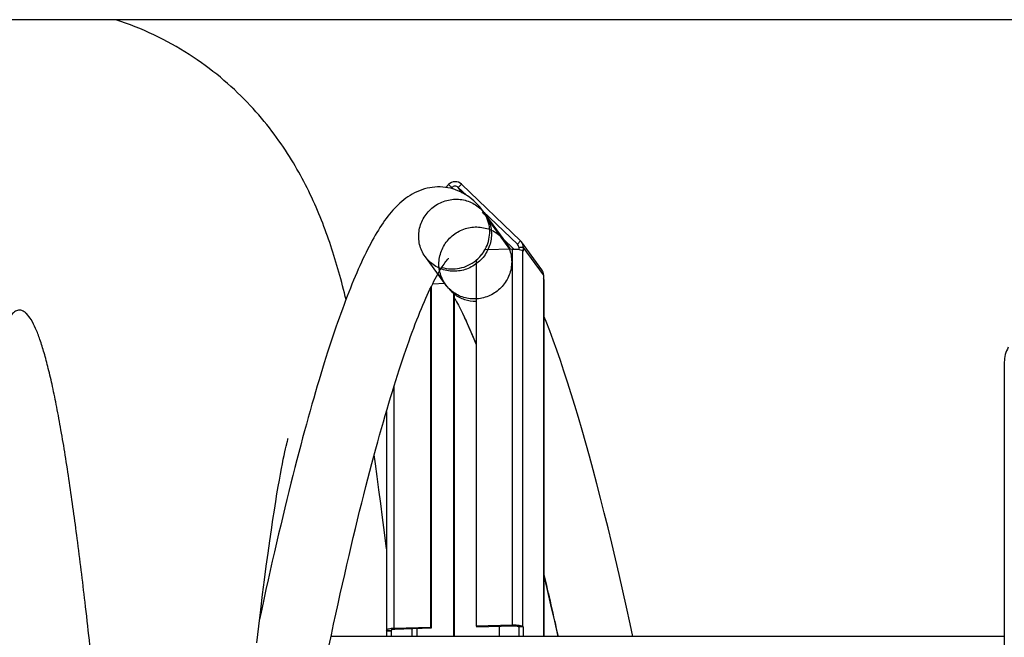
# Model space of a CAD drawing. Extents: x 0 to 594, y 0 to 420.
# Tile 30 of 33: x 345 to 366, y 335 to 348. Entities that reach past the tile are written whole.
import ezdxf

# ---------------------------------------------------------------- set-up
doc = ezdxf.new("R2010")
doc.units = 0
doc.header["$LTSCALE"] = 32.67
for name, color, linetype in [('110528_DXF_CONTINUOUS_LINE', 7, 'CONTINUOUS'), ('110660_DXF_CONTINUOUS_LINE', 7, 'CONTINUOUS'), ('110803_DXF_CONTINUOUS_LINE', 7, 'CONTINUOUS'), ('G_ASE_DUMMY_DXF_CONTINUOUS', 7, 'CONTINUOUS'), ('GUIDE_125_DXF_CONTINUOUS_L', 7, 'CONTINUOUS'), ('HOSE_125_125DXF_CONTINUOUS', 7, 'CONTINUOUS')]:
    doc.layers.add(name, color=color, linetype=linetype)

msp = doc.modelspace()

# ---------------------------------------------------------------- linework, layer by layer
at = {"layer": '110528_DXF_CONTINUOUS_LINE', "color": 7, "linetype": 'CONTINUOUS'}
msp.add_line((366.27604, 340.89726), (366.27604, 284.16522), dxfattribs=at)
msp.add_arc((366.92604, 340.89727), 0.65, 150, 180, dxfattribs=at)
at = {"layer": '110660_DXF_CONTINUOUS_LINE', "color": 7, "linetype": 'CONTINUOUS'}
for p, q in [((354.1209, 344.70141), (354.18299, 344.76475)), ((354.46276, 344.7732), (355.74864, 343.53923)), ((356.21115, 342.91102), (355.77025, 343.51452)), ((355.57201, 343.35881), (354.97146, 343.34066)), ((355.80658, 343.31449), (355.79924, 343.32455)), ((355.80658, 343.40251), (355.80658, 343.31449)), ((354.7807, 343.11504), (354.7807, 335.15935)), ((356.24748, 342.79902), (356.24748, 342.711)), ((356.25483, 342.70094), (356.24748, 342.711)), ((356.257, 342.69496), (356.257, 334.92898)), ((353.79156, 342.51711), (353.79156, 335.12946)), ((354.29125, 342.40119), (354.30594, 342.38107)), ((354.30594, 342.38107), (354.30594, 334.92898)), ((352.82964, 339.82894), (352.82964, 335.06532)), ((354.7807, 335.15935), (355.57201, 335.18326)), ((354.7807, 335.15935), (354.7954, 335.13923)), ((355.80658, 335.13895), (355.70767, 335.13596)), ((355.79924, 335.14901), (355.80658, 335.13895)), ((355.80658, 335.13895), (355.80658, 334.94313)), ((352.83916, 335.04928), (352.83181, 335.05934)), ((352.83916, 335.04928), (352.93807, 335.05227)), ((352.83916, 334.92898), (352.83916, 335.04928)), ((353.79156, 335.12946), (353.00025, 335.10555)), ((353.79156, 335.12946), (353.80626, 335.10934))]:
    msp.add_line(p, q, dxfattribs=at)
at = {"layer": '110660_DXF_CONTINUOUS_LINE', "color": 9, "linetype": 'CONTINUOUS'}
for p, q in [((354.25293, 344.69763), (354.18299, 344.76475)), ((354.27436, 344.66829), (354.25293, 344.69763)), ((354.39282, 344.70186), (354.46276, 344.7732)), ((354.47744, 344.58603), (354.39282, 344.70186)), ((355.40974, 343.52969), (354.96884, 344.13318)), ((355.6787, 343.46788), (355.74864, 343.53923)), ((355.57201, 335.18326), (355.57201, 343.35881)), ((355.6978, 343.44174), (355.6787, 343.46788)), ((355.70767, 343.39952), (355.80658, 343.40251)), ((355.79924, 335.14901), (355.79924, 343.32455)), ((356.24748, 342.79902), (355.80658, 343.40251)), ((354.1178, 342.58582), (353.6769, 343.18932)), ((356.25483, 334.92898), (356.25483, 342.70094)), ((353.00025, 335.10555), (353.00025, 340.3938)), ((355.57201, 335.18326), (355.58671, 335.16314)), ((355.79924, 335.14901), (355.70032, 335.14602)), ((352.83181, 335.05934), (352.93073, 335.06233)), ((352.93073, 335.06233), (352.93073, 335.06532)), ((353.00025, 335.10555), (353.01494, 335.08543)), ((353.38632, 334.92898), (353.38632, 335.09666)), ((353.49993, 334.92898), (353.49993, 335.10009)), ((355.70767, 334.94014), (355.80658, 334.94313)), ((355.81692, 334.92898), (355.80658, 334.94313))]:
    msp.add_line(p, q, dxfattribs=at)
at = {"layer": '110660_DXF_CONTINUOUS_LINE', "color": 3, "linetype": 'CONTINUOUS'}
for p, q in [((354.23465, 344.67898), (354.25293, 344.69763)), ((354.39282, 344.70186), (354.56934, 344.53246)), ((354.92971, 344.18664), (355.6787, 343.46788)), ((355.37089, 343.58287), (355.60395, 343.35922)), ((355.70767, 343.39952), (355.70767, 343.35301)), ((353.80626, 342.54762), (353.80626, 335.10934)), ((353.83574, 342.60728), (354.09637, 342.61515)), ((354.29125, 342.40119), (354.29125, 334.92898)), ((354.7954, 335.13923), (355.58671, 335.16314)), ((355.28039, 335.15389), (355.28039, 334.92898)), ((355.70032, 335.14602), (355.70767, 335.13596)), ((355.70767, 335.13596), (355.70767, 334.94014)), ((352.93807, 335.05227), (352.93073, 335.06233)), ((352.93807, 334.92898), (352.93807, 335.05227)), ((353.80626, 335.10934), (353.01494, 335.08543))]:
    msp.add_line(p, q, dxfattribs=at)
at = {"layer": '110660_DXF_CONTINUOUS_LINE', "color": 7, "linetype": 'CONTINUOUS'}
for centre, radius, start, end in [((355.6182, 343.40341), 0.18831, 36.157718, 46.157575), ((355.90309, 334.94313), 0.0965, 180.002777, 188.434145)]:
    msp.add_arc(centre, radius, start, end, dxfattribs=at)
at = {"layer": '110660_DXF_CONTINUOUS_LINE', "color": 3, "linetype": 'CONTINUOUS'}
for centre, radius, start, end in [((355.61348, 343.39997), 0.09415, 36.157718, 46.157575), ((354.7458, 342.99831), 0.75041, 216.148812, 218.030413), ((354.74945, 343.00184), 0.75546, 218.070719, 232.662121), ((355.9, 334.94015), 0.19233, 180.002011, 183.331814)]:
    msp.add_arc(centre, radius, start, end, dxfattribs=at)
at = {"layer": '110660_DXF_CONTINUOUS_LINE', "color": 7, "linetype": 'CONTINUOUS'}
for points, knots in [([(354.46276, 344.7732), (354.42677, 344.80774), (354.32083, 344.84816), (354.21865, 344.80113), (354.18299, 344.76475)], [0, 0, 0, 0, 0.49470038, 1, 1, 1, 1]), ([(355.57201, 343.35881), (355.59799, 343.35959), (355.64748, 343.35909), (355.71547, 343.35326), (355.76469, 343.34298), (355.79329, 343.33269), (355.79924, 343.32455)], [0, 0, 0, 0, 0.33484785, 0.63927835, 0.87002835, 1, 1, 1, 1]), ([(355.57201, 335.18326), (355.59799, 335.18405), (355.64748, 335.18355), (355.71547, 335.17771), (355.76469, 335.16743), (355.79329, 335.15715), (355.79924, 335.14901)], [0, 0, 0, 0, 0.33484785, 0.63927835, 0.87002835, 1, 1, 1, 1]), ([(353.00025, 335.10555), (352.97785, 335.10487), (352.93718, 335.10251), (352.88303, 335.09353), (352.84884, 335.08497), (352.82964, 335.07162), (352.82965, 335.06532)], [0, 0, 0, 0, 0.37359875, 0.68322998, 0.89488766, 1, 1, 1, 1])]:
    msp.add_open_spline(points, degree=3, knots=knots, dxfattribs=at)
at = {"layer": '110660_DXF_CONTINUOUS_LINE', "color": 3, "linetype": 'CONTINUOUS'}
for points, knots in [([(354.39282, 344.70186), (354.37482, 344.71912), (354.32185, 344.73934), (354.27076, 344.71582), (354.25293, 344.69763)], [0, 0, 0, 0, 0.49470038, 1, 1, 1, 1]), ([(355.58671, 335.16314), (355.5997, 335.16354), (355.62444, 335.16329), (355.65844, 335.16037), (355.68305, 335.15523), (355.69735, 335.15009), (355.70032, 335.14602)], [0, 0, 0, 0, 0.33484785, 0.63927835, 0.87002835, 1, 1, 1, 1]), ([(353.01494, 335.08543), (352.99448, 335.08482), (352.96665, 335.08204), (352.93923, 335.07514), (352.92964, 335.06847), (352.92964, 335.06532)], [0, 0, 0, 0, 0.68298836, 0.89480748, 1, 1, 1, 1]), ([(352.92964, 335.06532), (352.92964, 335.06481), (352.92985, 335.06373), (352.93039, 335.06278), (352.93073, 335.06233)], [0, 0, 0, 0, 0.47332504, 1, 1, 1, 1])]:
    msp.add_open_spline(points, degree=3, knots=knots, dxfattribs=at)
at = {"layer": '110660_DXF_CONTINUOUS_LINE', "color": 9, "linetype": 'CONTINUOUS'}
for points in [[(353.53156, 343.63734), (353.53156, 343.68565), (353.54067, 343.78284), (353.58093, 343.92375), (353.64644, 344.05581), (353.73486, 344.1743), (353.84336, 344.27545), (353.968, 344.35561), (354.10489, 344.41228), (354.24902, 344.44337), (354.39593, 344.44788), (354.54018, 344.42563), (354.67731, 344.37728), (354.80221, 344.30457), (354.91094, 344.20979), (354.99951, 344.0964), (355.06504, 343.96804), (355.10522, 343.82936), (355.11419, 343.7332), (355.11419, 343.68516)], [(353.97246, 343.03384), (353.97246, 343.08215), (353.98157, 343.17935), (354.02183, 343.32025), (354.08734, 343.45232), (354.17576, 343.5708), (354.28426, 343.67196), (354.4089, 343.75212), (354.54579, 343.80879), (354.68992, 343.83987), (354.83683, 343.84439), (354.98108, 343.82214), (355.11821, 343.77378), (355.24311, 343.70108), (355.35184, 343.6063), (355.44041, 343.49291), (355.50594, 343.36454), (355.54612, 343.22587), (355.55509, 343.12971), (355.55509, 343.08167)], [(355.11419, 343.68516), (355.11419, 343.63685), (355.10507, 343.53966), (355.06482, 343.39875), (354.99931, 343.26669), (354.91089, 343.1482), (354.80239, 343.04705), (354.67775, 342.96689), (354.54085, 342.91022), (354.39673, 342.87913), (354.24981, 342.87462), (354.10556, 342.89687), (353.96844, 342.94522), (353.84354, 343.01793), (353.7348, 343.11271), (353.64624, 343.2261), (353.5807, 343.35446), (353.54053, 343.49314), (353.53156, 343.5893), (353.53156, 343.63734)], [(355.55509, 343.08167), (355.55509, 343.03335), (355.54597, 342.93616), (355.50572, 342.79525), (355.44021, 342.66319), (355.35179, 342.54471), (355.24329, 342.44355), (355.11865, 342.36339), (354.98175, 342.30672), (354.83763, 342.27564), (354.69071, 342.27112), (354.54646, 342.29337), (354.40934, 342.34173), (354.28443, 342.41443), (354.1757, 342.50921), (354.08714, 342.6226), (354.0216, 342.75097), (353.98143, 342.88964), (353.97246, 342.9858), (353.97246, 343.03384)]]:
    msp.add_open_spline(points, degree=3, knots=[0, 0, 0, 0, 0.05867026, 0.11774966, 0.17702013, 0.23671108, 0.29632463, 0.35621208, 0.41571648, 0.47530175, 0.53428673, 0.5932318, 0.65154686, 0.70984403, 0.76769271, 0.82566921, 0.88351894, 0.94165779, 1, 1, 1, 1], dxfattribs=at)
at = {"layer": '110660_DXF_CONTINUOUS_LINE', "color": 7, "linetype": 'CONTINUOUS'}
for points in [[(355.80658, 343.40251), (355.80658, 343.44176), (355.7934, 343.48283), (355.77024, 343.51451)], [(354.7807, 343.11504), (354.85675, 343.17761), (354.92249, 343.25521), (354.97146, 343.34066)], [(356.24748, 342.79902), (356.24748, 342.83827), (356.2343, 342.87933), (356.21114, 342.91102)], [(356.257, 342.69496), (356.257, 342.69708), (356.25608, 342.69923), (356.25483, 342.70094)], [(352.82965, 335.06532), (352.82965, 335.0632), (352.83056, 335.06105), (352.83181, 335.05934)]]:
    msp.add_open_spline(points, degree=3, dxfattribs=at)
at = {"layer": '110660_DXF_CONTINUOUS_LINE', "color": 3, "linetype": 'CONTINUOUS'}
msp.add_open_spline([(355.70767, 343.39952), (355.70767, 343.41915), (355.70108, 343.43968), (355.6895, 343.45552)], degree=3, dxfattribs=at)
at = {"layer": '110803_DXF_CONTINUOUS_LINE', "color": 7, "linetype": 'CONTINUOUS'}
msp.add_line((371.47829, 348.35102), (239.27829, 348.35102), dxfattribs=at)
at = {"layer": 'G_ASE_DUMMY_DXF_CONTINUOUS', "color": 7, "linetype": 'CONTINUOUS'}
msp.add_line((366.27604, 334.92898), (351.62416, 334.92898), dxfattribs=at)
at = {"layer": 'GUIDE_125_DXF_CONTINUOUS_L', "color": 7, "linetype": 'CONTINUOUS'}
for p, q in [((355.44685, 343.47889), (354.9321, 344.18347)), ((355.52168, 343.37243), (355.44682, 343.47893)), ((355.53138, 343.35758), (355.52168, 343.37243)), ((353.9479, 342.81838), (354.13984, 342.55565)), ((354.54657, 341.83298), (354.52997, 341.86847))]:
    msp.add_line(p, q, dxfattribs=at)
at = {"layer": 'GUIDE_125_DXF_CONTINUOUS_L', "color": 9, "linetype": 'CONTINUOUS'}
msp.add_line((355.51855, 343.35719), (355.00571, 344.05915), dxfattribs=at)
at = {"layer": 'GUIDE_125_DXF_CONTINUOUS_L', "color": 7, "linetype": 'CONTINUOUS'}
for points in [[(354.93209, 344.18349), (354.89794, 344.2286), (354.85898, 344.2763), (354.81854, 344.32193), (354.7765, 344.36551), (354.73285, 344.40698), (354.68765, 344.44618), (354.64085, 344.48309), (354.59247, 344.51761), (354.54276, 344.54952), (354.49174, 344.57877), (354.43948, 344.6053), (354.38637, 344.62891), (354.33262, 344.64954), (354.27823, 344.66726), (354.22327, 344.68204), (354.16795, 344.69388), (354.11229, 344.70279), (354.05615, 344.70881), (353.99957, 344.71191), (353.94274, 344.71206), (353.88562, 344.70922), (353.82811, 344.70335), (353.77055, 344.69441), (353.71353, 344.68251), (353.65711, 344.66769), (353.6014, 344.65003), (353.54702, 344.62981), (353.49407, 344.6072), (353.44246, 344.58232), (353.39247, 344.55543), (353.34414, 344.52675), (353.29734, 344.49636), (353.25202, 344.46441), (353.20817, 344.43103), (353.16565, 344.3963), (353.12433, 344.36023), (353.08413, 344.32291), (353.04498, 344.28437), (353.00669, 344.24455), (352.96921, 344.20349), (352.93246, 344.16121), (352.8963, 344.11761), (352.86068, 344.07269), (352.82554, 344.02647), (352.79076, 343.97882), (352.75631, 343.92975), (352.72214, 343.87924), (352.68816, 343.8272), (352.65435, 343.7736), (352.62068, 343.71844), (352.58709, 343.66165), (352.55355, 343.6032), (352.52006, 343.54308), (352.48656, 343.48123), (352.45305, 343.41764), (352.4195, 343.35228), (352.38591, 343.28513), (352.35225, 343.21616), (352.31852, 343.14537), (352.2847, 343.07273), (352.2508, 342.99824), (352.21679, 342.92189), (352.18269, 342.84367), (352.14849, 342.76357), (352.11417, 342.6816), (352.07976, 342.59776), (352.04523, 342.51205), (352.01059, 342.42446), (351.97585, 342.33502), (351.941, 342.24373), (351.90604, 342.15058), (351.87099, 342.05561), (351.83585, 341.95884), (351.80061, 341.86024), (351.76524, 341.75973), (351.72975, 341.65733), (351.69413, 341.55302), (351.65832, 341.44659), (351.62231, 341.33805), (351.58612, 341.22739), (351.54967, 341.1144), (351.51298, 340.99907), (351.47604, 340.88138), (351.43878, 340.76114), (351.40123, 340.63831), (351.36337, 340.51287), (351.32514, 340.38461), (351.28656, 340.2535), (351.24762, 340.11952), (351.20828, 339.98245), (351.16851, 339.84221), (351.12834, 339.69881), (351.08776, 339.55222), (351.04677, 339.40238), (351.00538, 339.24928), (350.96363, 339.09299), (350.9215, 338.93349), (350.87902, 338.77075), (350.83621, 338.60484), (350.79307, 338.43574), (350.74961, 338.26344), (350.70585, 338.08798), (350.6618, 337.90935), (350.61747, 337.72754), (350.57288, 337.5426), (350.52803, 337.35453), (350.48293, 337.16332), (350.43761, 336.969), (350.39207, 336.7716), (350.34632, 336.57109), (350.30037, 336.36754), (350.25425, 336.16093), (350.20795, 335.95128), (350.16149, 335.73862), (350.11488, 335.52296), (350.06781, 335.30275)], [(351.58399, 334.73902), (351.63259, 334.96886), (351.68107, 335.19552), (351.72941, 335.41897), (351.77759, 335.63914), (351.82559, 335.85602), (351.8734, 336.0696), (351.921, 336.27978), (351.96837, 336.48659), (352.0155, 336.68999), (352.06237, 336.88991), (352.10895, 337.08635), (352.15526, 337.27932), (352.20124, 337.46871), (352.24689, 337.65454), (352.29221, 337.83682), (352.33716, 338.01545), (352.38172, 338.19045), (352.4259, 338.36183), (352.46966, 338.52952), (352.51299, 338.69352), (352.55589, 338.85388), (352.59833, 339.01051), (352.64028, 339.16342), (352.68176, 339.31268), (352.72275, 339.45828), (352.76321, 339.60019), (352.80318, 339.73853), (352.84269, 339.87351), (352.88174, 340.00517), (352.92032, 340.13353), (352.95851, 340.25886), (352.99629, 340.38118), (353.03367, 340.5005), (353.07069, 340.61705), (353.10737, 340.73086), (353.14369, 340.84193), (353.17972, 340.95047), (353.21545, 341.0565), (353.25088, 341.16), (353.28606, 341.26115), (353.321, 341.36001), (353.35569, 341.4565), (353.39011, 341.55065), (353.42428, 341.64247), (353.45819, 341.73192), (353.49178, 341.81893), (353.52507, 341.90348), (353.55803, 341.98557), (353.59062, 342.06511), (353.62285, 342.14211), (353.65468, 342.21656), (353.68608, 342.28837), (353.71703, 342.35754), (353.74752, 342.42408), (353.77748, 342.48788), (353.8069, 342.54896), (353.83577, 342.60733), (353.86399, 342.66287), (353.89157, 342.7156), (353.91847, 342.76555), (353.9446, 342.81262), (353.96996, 342.85685), (353.99451, 342.89827), (354.01813, 342.93678), (354.04082, 342.97244), (354.06253, 343.00529), (354.08308, 343.03517), (354.10245, 343.06218), (354.12057, 343.08635), (354.13718, 343.1075), (354.15224, 343.12574), (354.16564, 343.14114), (354.177, 343.15348), (354.18223, 343.15891)], [(354.30594, 342.30027), (354.31711, 342.28124), (354.35604, 342.21195), (354.39685, 342.1362), (354.43951, 342.05375), (354.4839, 341.96456), (354.52997, 341.86847)], [(354.54657, 341.83298), (354.58932, 341.73956), (354.64611, 341.611), (354.70494, 341.47267), (354.76571, 341.32444), (354.7807, 341.28654)], [(358.19434, 334.92898), (358.13526, 335.20285), (358.05529, 335.56651), (357.97501, 335.9245), (357.89445, 336.27671), (357.81373, 336.6226), (357.73288, 336.96204), (357.65193, 337.2949), (357.57098, 337.62075), (357.49007, 337.93947), (357.40922, 338.25097), (357.32855, 338.55485), (357.24809, 338.85097), (357.16785, 339.13932), (357.0879, 339.41972), (357.00827, 339.69203), (356.92897, 339.95628), (356.84996, 340.21262), (356.77125, 340.46095), (356.69287, 340.70125), (356.61474, 340.9337), (356.53688, 341.15822), (356.45929, 341.37474), (356.38188, 341.58348), (356.30466, 341.78433), (356.257, 341.90365)], [(356.257, 336.25239), (356.32245, 335.97297), (356.40314, 335.6213), (356.4838, 335.26256), (356.55731, 334.92898)]]:
    msp.add_lwpolyline(points, dxfattribs=at)
at = {"layer": 'GUIDE_125_DXF_CONTINUOUS_L', "color": 9, "linetype": 'CONTINUOUS'}
for centre, radius, start, end in [((354.32401, 343.73947), 0.75294, 25.123766, 36.135093), ((354.26658, 343.74459), 0.81241, 329.396473, 329.802531), ((354.26692, 343.7444), 0.81202, 329.802413, 331.659022), ((354.83882, 343.03493), 0.75287, 25.347297, 36.135788), ((354.25661, 343.75205), 0.82489, 309.205724, 310.266445), ((275.27497, 317.07521), 83.23416, 12.386542, 13.3587506)]:
    msp.add_arc(centre, radius, start, end, dxfattribs=at)
for points, knots in [([(355.00571, 344.05915), (354.99834, 344.06925), (354.97001, 344.10643), (354.93846, 344.14126), (354.91325, 344.16444)], [0, 0, 0, 0, 0.26752439, 1, 1, 1, 1]), ([(354.98161, 343.35892), (355.03899, 343.46529), (355.10621, 343.70584), (355.0563, 343.95122), (355.00571, 344.05915)], [0, 0, 0, 0, 0.50347336, 1, 1, 1, 1]), ([(354.0339, 342.9615), (354.158, 342.92393), (354.43083, 342.91188), (354.67638, 343.02993), (354.77803, 343.11285)], [0, 0, 0, 0, 0.49709347, 1, 1, 1, 1]), ([(354.30583, 342.38093), (354.37269, 342.32988), (354.52537, 342.24938), (354.69576, 342.2229), (354.7807, 342.22333)], [0, 0, 0, 0, 0.4975817, 1, 1, 1, 1]), ([(354.7807, 341.28972), (354.76138, 341.33772), (354.68674, 341.52024), (354.60789, 341.70107), (354.54657, 341.83298)], [0, 0, 0, 0, 0.26234665, 1, 1, 1, 1])]:
    msp.add_open_spline(points, degree=3, knots=knots, dxfattribs=at)
msp.add_open_spline([(354.78978, 343.12261), (354.85916, 343.18139), (354.91954, 343.25273), (354.96583, 343.331)], degree=3, dxfattribs=at)
at = {"layer": 'HOSE_125_125DXF_CONTINUOUS', "color": 7, "linetype": 'CONTINUOUS'}
for p, q in [((350.68675, 339.22851), (350.69014, 339.24065)), ((350.61935, 338.94727), (350.63418, 339.01397)), ((350.63418, 339.01397), (350.64744, 339.0716)), ((350.64744, 339.0716), (350.65912, 339.1206)), ((350.5659, 338.68918), (350.58515, 338.78514)), ((350.58515, 338.78514), (350.603, 338.87111)), ((350.603, 338.87111), (350.61935, 338.94727)), ((352.59109, 338.68707), (352.56355, 338.88214)), ((350.52308, 338.46453), (350.54521, 338.58251)), ((350.54521, 338.58251), (350.5659, 338.68918)), ((352.6291, 338.41125), (352.59109, 338.68707)), ((350.49948, 338.33458), (350.52308, 338.46453)), ((352.66761, 338.12443), (352.6291, 338.41125)), ((350.44789, 338.03609), (350.47442, 338.19204)), ((350.47442, 338.19204), (350.49948, 338.33458)), ((350.41977, 337.86539), (350.44789, 338.03609)), ((352.70665, 337.82616), (352.66761, 338.12443)), ((350.38994, 337.67839), (350.41977, 337.86539)), ((352.74624, 337.51595), (352.70665, 337.82616)), ((350.35836, 337.47389), (350.38994, 337.67839)), ((352.78642, 337.19331), (352.74624, 337.51595)), ((350.32498, 337.25058), (350.35836, 337.47389)), ((350.28987, 337.0081), (350.32498, 337.25058)), ((352.82964, 336.83725), (352.78642, 337.19331)), ((350.2531, 336.74597), (350.28987, 337.0081)), ((350.21478, 336.4639), (350.2531, 336.74597)), ((350.17514, 336.163), (350.21478, 336.4639)), ((350.13436, 335.84387), (350.17514, 336.163)), ((350.09268, 335.508), (350.13436, 335.84387)), ((350.05036, 335.15707), (350.09268, 335.508)), ((350.00754, 334.79208), (350.05036, 335.15707))]:
    msp.add_line(p, q, dxfattribs=at)
for points in [[(351.94962, 342.26631), (351.93458, 342.3278), (351.91521, 342.40553), (351.89566, 342.4825), (351.87592, 342.55878), (351.85596, 342.63439), (351.83579, 342.70936), (351.81537, 342.78374), (351.79471, 342.85756), (351.77379, 342.93084), (351.75258, 343.00364), (351.73107, 343.07598), (351.70925, 343.14788), (351.68709, 343.21939), (351.66459, 343.29054), (351.64171, 343.36135), (351.61844, 343.43189), (351.59476, 343.50219), (351.57064, 343.57226), (351.54605, 343.64217), (351.52097, 343.71196), (351.49538, 343.78164), (351.46923, 343.85127), (351.44251, 343.92088), (351.4152, 343.99048), (351.38724, 344.06013), (351.35861, 344.12988), (351.32929, 344.1997), (351.29927, 344.26959), (351.2685, 344.3396), (351.23698, 344.40969), (351.20474, 344.47972), (351.17178, 344.5497), (351.13806, 344.61964), (351.10365, 344.68938), (351.06853, 344.75892), (351.03269, 344.82828), (350.9962, 344.89727), (350.9591, 344.9658), (350.92134, 345.03399), (350.88281, 345.10197), (350.84358, 345.16963), (350.80357, 345.23708), (350.76249, 345.30476), (350.72028, 345.37272), (350.67695, 345.44088), (350.63235, 345.50942), (350.58639, 345.57839), (350.53909, 345.64769), (350.49048, 345.71723), (350.44052, 345.78699), (350.38918, 345.85694), (350.33648, 345.92699), (350.2824, 345.99711), (350.22691, 346.06727), (350.17003, 346.13741), (350.11173, 346.20747), (350.052, 346.27744), (349.99081, 346.34728), (349.92817, 346.41693), (349.86403, 346.48639), (349.79836, 346.55564), (349.73112, 346.62466), (349.6623, 346.69339), (349.5919, 346.76179), (349.51989, 346.82982), (349.44626, 346.89744), (349.37107, 346.96454), (349.2943, 347.03109), (349.21593, 347.09705), (349.13605, 347.1623), (349.05462, 347.22682), (348.97166, 347.29056), (348.88723, 347.35342), (348.80133, 347.41538), (348.71397, 347.47637), (348.62522, 347.53632), (348.53509, 347.59519), (348.44359, 347.65293), (348.35082, 347.70945), (348.25681, 347.76472), (348.16155, 347.8187), (348.06516, 347.87132), (347.96765, 347.92254), (347.86903, 347.97233), (347.76939, 348.02065), (347.66875, 348.06746), (347.56712, 348.11273), (347.46459, 348.15643), (347.36118, 348.19852), (347.25692, 348.23899), (347.15186, 348.2778), (347.04604, 348.31493), (346.93949, 348.35037), (346.93742, 348.35102)], [(350.67358, 339.17866), (350.68107, 339.20744), (350.68414, 339.21891), (350.68675, 339.22851)], [(350.65912, 339.1206), (350.66918, 339.16132), (350.67358, 339.17866)]]:
    msp.add_lwpolyline(points, dxfattribs=at)
at = {"layer": 'HOSE_125_125DXF_CONTINUOUS', "color": 9, "linetype": 'CONTINUOUS'}
msp.add_open_spline([(353.07604, 290.26389), (353.02974, 289.84422), (352.93782, 289.0407), (352.79082, 287.86458), (352.64034, 286.78115), (352.48559, 285.80258), (352.35175, 285.07689), (352.24286, 284.57004), (352.16325, 284.23768), (352.08175, 283.93806), (351.99789, 283.67384), (351.91425, 283.45478), (351.83246, 283.28383), (351.7523, 283.1587), (351.67444, 283.07526), (351.60273, 283.03613), (351.54706, 283.02953), (351.48854, 283.0379), (351.41133, 283.08444), (351.3276, 283.18253), (351.24412, 283.32402), (351.16076, 283.51034), (351.07706, 283.7418), (350.99314, 284.01838), (350.90901, 284.33976), (350.7843, 284.88157), (350.62892, 285.69777), (350.45903, 286.7681), (350.29665, 287.94255), (350.13625, 289.23689), (349.97157, 290.70354), (349.80296, 292.34095), (349.63423, 294.10578), (349.39256, 296.79862), (349.09869, 300.37182), (348.74587, 304.98133), (348.39251, 309.80651), (348.02044, 314.9671), (347.66551, 319.82321), (347.37003, 323.69052), (347.15031, 326.42664), (346.98137, 328.44338), (346.81249, 330.3597), (346.63952, 332.20827), (346.46222, 333.96963), (346.28397, 335.58803), (346.11033, 337.0086), (345.96399, 338.07444), (345.84278, 338.8627), (345.7513, 339.40917), (345.6599, 339.9059), (345.56862, 340.35198), (345.47746, 340.74657), (345.38649, 341.08906), (345.2958, 341.37892), (345.20366, 341.62059), (345.10996, 341.81093), (345.02296, 341.93415), (344.95055, 341.99647), (344.8996, 342.02362), (344.84747, 342.03402), (344.79804, 342.02704), (344.75251, 342.00667), (344.69139, 341.96225), (344.61697, 341.87331), (344.53377, 341.72952), (344.44725, 341.53376), (344.3585, 341.28293), (344.26769, 340.97448), (344.17664, 340.61361), (344.0479, 340.03069), (343.89073, 339.17505), (343.70348, 337.96019), (343.51117, 336.50612), (343.32006, 334.86452), (343.13336, 333.08844), (342.94511, 331.14297), (342.75186, 328.99423), (342.48147, 325.79461), (342.13707, 321.39068), (341.76449, 316.32848), (341.40834, 311.39713), (341.08199, 306.90137), (340.73871, 302.31488), (340.44546, 298.62007), (340.20482, 295.80439), (340.03174, 293.8868), (339.8543, 292.04743), (339.67192, 290.30611), (339.48978, 288.72934), (339.30409, 287.29777), (339.11452, 286.03321), (338.9481, 285.10909), (338.81719, 284.50815), (338.73299, 284.16561), (338.64898, 283.86766), (338.56343, 283.60949), (338.47613, 283.39365), (338.38623, 283.22323), (338.30583, 283.11682), (338.23935, 283.06271), (338.19242, 283.03873), (338.14463, 283.02901), (338.07803, 283.03622), (338.01425, 283.07576), (337.95721, 283.13387), (337.89158, 283.21998), (337.80871, 283.3703), (337.71295, 283.60187), (337.61503, 283.89953), (337.5167, 284.2589), (337.42113, 284.66655), (337.32776, 285.11863), (337.23638, 285.61129), (337.1449, 286.15378), (337.01199, 287.01262), (336.84457, 288.24292), (336.64766, 289.89463), (336.45042, 291.74298), (336.24666, 293.83532), (336.03751, 296.16173), (335.83968, 298.51369), (335.65644, 300.79786), (335.41824, 303.87083), (335.11714, 307.92726), (334.74492, 313.07695), (334.37317, 318.20795), (334.05185, 322.4891), (333.79419, 325.74778), (333.59621, 328.13811), (333.39835, 330.39281), (333.1959, 332.54312), (332.98858, 334.55936), (332.78417, 336.33737), (332.61524, 337.62866), (332.48873, 338.49299), (332.395, 339.08432), (332.29891, 339.63752), (332.20005, 340.14856), (332.10136, 340.5997), (332.00291, 340.99001), (331.90476, 341.3187), (331.80704, 341.58558), (331.70986, 341.79038), (331.62219, 341.92134), (331.5474, 341.99079), (331.49215, 342.02248), (331.43526, 342.03445), (331.37821, 342.02528), (331.32276, 341.99614), (331.26857, 341.94855), (331.21488, 341.88279), (331.14158, 341.76754), (331.05475, 341.58336), (330.95701, 341.3161), (330.85887, 340.9868), (330.75704, 340.58268), (330.65247, 340.10067), (330.50151, 339.3069), (330.31723, 338.14551), (330.10505, 336.55781), (329.88506, 334.66468), (329.65912, 332.47354), (329.45601, 330.29955), (329.2768, 328.25131), (329.11616, 326.32869), (328.95123, 324.27312), (328.72297, 321.32893), (328.43087, 317.40306), (328.08688, 312.64867), (327.73359, 307.76609), (327.38133, 303.02258), (327.06931, 299.05455), (326.81019, 295.99396), (326.62115, 293.89674), (326.44163, 292.04201), (326.26901, 290.38934), (326.0922, 288.84616), (325.91051, 287.43147), (325.72928, 286.20249), (325.5702, 285.28812), (325.4372, 284.6462), (325.33862, 284.23012), (325.24032, 283.87527), (325.14429, 283.58766), (325.0507, 283.36437), (324.96086, 283.20186), (324.88013, 283.10218), (324.81344, 283.05397), (324.76507, 283.03373), (324.71418, 283.02881), (324.66218, 283.04148), (324.61139, 283.07073), (324.53909, 283.136), (324.45222, 283.26261), (324.35505, 283.46397), (324.25739, 283.72748), (324.15928, 284.05277), (324.06082, 284.43966), (323.95885, 284.90235), (323.85416, 285.44353), (323.74703, 286.06536), (323.63977, 286.75461), (323.50889, 287.67507), (323.35813, 288.85476), (323.18441, 290.3654), (323.00607, 292.0701), (322.82344, 293.96495), (322.64069, 295.9973), (322.45235, 298.21654), (322.25902, 300.61133), (322.00188, 303.9296), (321.68119, 308.25676), (321.29944, 313.54647), (320.89794, 319.07438), (320.56062, 323.52904), (320.28912, 326.88682), (320.10161, 329.09753), (319.90936, 331.23217), (319.7118, 333.26592), (319.5145, 335.11953), (319.31321, 336.81391), (319.13603, 338.11554), (318.9864, 339.06757), (318.8816, 339.66879), (318.77953, 340.19107), (318.68085, 340.63682), (318.5824, 341.02165), (318.48236, 341.35148), (318.38038, 341.6222), (318.2874, 341.80815), (318.20968, 341.91715), (318.14377, 341.98734), (318.06688, 342.03302), (317.98766, 342.03132), (317.93157, 342.00936), (317.87702, 341.96853), (317.82322, 341.90953), (317.76965, 341.83231), (317.69294, 341.69518), (317.59599, 341.46544), (317.48373, 341.1204), (317.3688, 340.68436), (317.25337, 340.16456), (317.15006, 339.62701), (317.05648, 339.08621), (316.97196, 338.55605), (316.88739, 337.98481), (316.76564, 337.1047), (316.61155, 335.87093), (316.42929, 334.24274), (316.24684, 332.45379), (316.05856, 330.45781), (315.8653, 328.2628), (315.67274, 325.94468), (315.48501, 323.58023), (315.22728, 320.21954), (314.90207, 315.79713), (314.56982, 311.1864), (314.29415, 307.40124), (314.08977, 304.64402), (313.89572, 302.09458), (313.70796, 299.70639), (313.51536, 297.35911), (313.31749, 295.0777), (313.11976, 292.94797), (312.91764, 290.94203), (312.71077, 289.08901), (312.52957, 287.66257), (312.38568, 286.66468), (312.28659, 286.03343), (312.18761, 285.45974), (312.08648, 284.93304), (311.98298, 284.45801), (311.87654, 284.03921), (311.7705, 283.69266), (311.67777, 283.45085), (311.60145, 283.29585), (311.54792, 283.20567), (311.49432, 283.1338), (311.44036, 283.08014), (311.38544, 283.04472), (311.32883, 283.02863), (311.2716, 283.03361), (311.21388, 283.0599), (311.15613, 283.10796), (311.09803, 283.17819), (311.04011, 283.26978), (310.95697, 283.43231), (310.85644, 283.69198), (310.75232, 284.03492), (310.65493, 284.41633), (310.56374, 284.82477), (310.47242, 285.28446), (310.37808, 285.81082), (310.28124, 286.4058), (310.14378, 287.32856), (309.97427, 288.61685), (309.77731, 290.31661), (309.57368, 292.26953), (309.36462, 294.46776), (309.08294, 297.66826), (308.73276, 302.02774), (308.32022, 307.55344), (307.96212, 312.51565), (307.66432, 316.62259), (307.4431, 319.62753), (307.23303, 322.40876), (307.02978, 325.01248), (306.82133, 327.56601), (306.6072, 330.03823), (306.39328, 332.33193), (306.17475, 334.47222), (305.98324, 336.14609), (305.82222, 337.39639), (305.7086, 338.20644), (305.59793, 338.9251), (305.49077, 339.55433), (305.38379, 340.11473), (305.2747, 340.61554), (305.16337, 341.05148), (305.04886, 341.41709), (304.94831, 341.66673), (304.86498, 341.82095), (304.80704, 341.90644), (304.74877, 341.97056), (304.68943, 342.0134), (304.62783, 342.03377), (304.56521, 342.02911), (304.50451, 342.00026), (304.4457, 341.94972), (304.38759, 341.87797), (304.32871, 341.78325), (304.26911, 341.66462), (304.18317, 341.46024), (304.07432, 341.13116), (303.94765, 340.64907), (303.8076, 340.00397), (303.65971, 339.19222), (303.49971, 338.16992), (303.3354, 336.9688), (303.16719, 335.58802), (302.99876, 334.06178), (302.8249, 332.34814), (302.64641, 330.45132), (302.40671, 327.73169), (302.10754, 324.05694), (301.75418, 319.40264), (301.38186, 314.29558), (301.01907, 309.26196), (300.65554, 304.32129), (300.35863, 300.46748), (300.10987, 297.43683), (299.92243, 295.2669), (299.73026, 293.17979), (299.53716, 291.24411), (299.34909, 289.52737), (299.16301, 288.00012), (298.99944, 286.82141), (298.86161, 285.95343), (298.76264, 285.38752), (298.66378, 284.88059), (298.5651, 284.43368), (298.46665, 284.04766), (298.3666, 283.71661), (298.2646, 283.44464), (298.17163, 283.25762), (298.09394, 283.14772), (298.02807, 283.07675), (297.95482, 283.03232), (297.88467, 283.03015), (297.84092, 283.04128), (297.79779, 283.06436), (297.73684, 283.11397), (297.66266, 283.20891), (297.57629, 283.36548), (297.48771, 283.57627), (297.39714, 283.84362), (297.30627, 284.16376), (297.21518, 284.53623), (297.12395, 284.96048), (296.99602, 285.62631), (296.8327, 286.62092), (296.64052, 287.99916), (296.44968, 289.56932), (296.26312, 291.28074), (296.0749, 293.16726), (295.88169, 295.2616), (295.68377, 297.55475), (295.48576, 299.97806), (295.20569, 303.55848), (294.87513, 308.01754), (294.48282, 313.44904), (294.16411, 317.84239), (293.89756, 321.40746), (293.69426, 324.04825), (293.48572, 326.64904), (293.27649, 329.12019), (293.07265, 331.37312), (292.87036, 333.44381), (292.66332, 335.36976), (292.45058, 337.12166), (292.26662, 338.42686), (292.11671, 339.34072), (292.00722, 339.93884), (291.89521, 340.47628), (291.78004, 340.94759), (291.66541, 341.33436), (291.55871, 341.61831), (291.461, 341.81168), (291.38721, 341.9184), (291.32654, 341.97807), (291.28375, 342.00831), (291.24038, 342.0269), (291.19523, 342.03347), (291.14855, 342.02631), (291.10149, 342.00457), (291.05518, 341.96925), (290.98923, 341.89922), (290.90941, 341.77426), (290.81934, 341.58188), (290.72894, 341.33642), (290.63819, 341.03819), (290.54718, 340.68739), (290.45299, 340.27128), (290.35629, 339.78747), (290.21774, 339.01218), (290.05402, 337.94147), (289.86835, 336.53565), (289.6804, 334.93217), (289.48741, 333.10371), (289.28978, 331.05574), (289.092, 328.8468), (288.8881, 326.42554), (288.67881, 323.80735), (288.41135, 320.31975), (288.08587, 315.89769), (287.70417, 310.60206), (287.36955, 306.01415), (287.09182, 302.34451), (286.88253, 299.67932), (286.67862, 297.20258), (286.47583, 294.87413), (286.26802, 292.65258), (286.05449, 290.56844), (285.84147, 288.70813), (285.62466, 287.05677), (285.43264, 285.82457), (285.26862, 284.95809), (285.1597, 284.45898), (285.0586, 284.06248), (284.9678, 283.75812), (284.87735, 283.50647), (284.78557, 283.30435), (284.70267, 283.16977), (284.6308, 283.09269), (284.58053, 283.05507), (284.52917, 283.03344), (284.47681, 283.02902), (284.42483, 283.04228), (284.37408, 283.07214), (284.32416, 283.11773), (284.25268, 283.20611), (284.16651, 283.35975), (284.06903, 283.59323), (283.96759, 283.89954), (283.86339, 284.28215), (283.75674, 284.74399), (283.64982, 285.27648), (283.5459, 285.86051), (283.44449, 286.49127), (283.30709, 287.42388), (283.13103, 288.7745), (282.92245, 290.59959), (282.70886, 292.68715), (282.49499, 294.97701), (282.27431, 297.52109), (282.04781, 300.30064), (281.75783, 304.03931), (281.40555, 308.80883), (280.99321, 314.53288), (280.55997, 320.46717), (280.12765, 326.06623), (279.74703, 330.49848), (279.43933, 333.64018), (279.20883, 335.74748), (278.97901, 337.57722), (278.77841, 338.92522), (278.61207, 339.85519), (278.48932, 340.45207), (278.38078, 340.89873), (278.28875, 341.21566), (278.21839, 341.42881), (278.14262, 341.62394), (278.05929, 341.79404), (277.98564, 341.90541), (277.92508, 341.96901), (277.88143, 342.00279), (277.83587, 342.02499), (277.78803, 342.03357), (277.74012, 342.02725), (277.69299, 342.00652), (277.64663, 341.97217), (277.58063, 341.90349), (277.50076, 341.78006), (277.41075, 341.58948), (277.32034, 341.34587), (277.22959, 341.04949), (277.13552, 340.68872), (277.03892, 340.26093), (276.89971, 339.56049), (276.7359, 338.5773), (276.55063, 337.27031), (276.36282, 335.75969), (276.16993, 334.01986), (275.97243, 332.05516), (275.77473, 329.92081), (275.57085, 327.56621), (275.36158, 325.00555), (275.0937, 321.57078), (274.76768, 317.18567), (274.38589, 311.9), (274.05184, 307.29264), (273.77463, 303.58303), (273.56533, 300.87023), (273.36142, 298.33603), (273.15851, 295.93917), (272.95053, 293.63723), (272.73685, 291.46096), (272.5235, 289.49949), (272.33757, 287.98874), (272.18311, 286.88209), (272.06699, 286.12626), (271.95106, 285.44935), (271.84209, 284.88788), (271.74103, 284.4328), (271.64999, 284.07407), (271.55921, 283.76785), (271.46693, 283.50936), (271.37301, 283.3019), (271.2865, 283.16384), (271.21458, 283.08869), (271.16423, 283.05243), (271.11276, 283.03225), (271.06035, 283.02942), (271.00848, 283.04429), (270.95784, 283.07562), (270.90797, 283.12262), (270.85841, 283.18518), (270.80894, 283.26337), (270.7386, 283.39699), (270.64926, 283.61412), (270.54536, 283.93443), (270.43904, 284.33305), (270.33234, 284.80323), (270.22863, 285.32762), (270.12735, 285.9015), (269.98947, 286.76287), (269.81308, 288.02572), (269.6047, 289.74903), (269.39131, 291.74049), (269.17757, 293.94388), (268.95693, 296.41039), (268.73046, 299.12277), (268.51056, 301.90594), (268.30158, 304.65381), (268.02414, 308.39685), (267.67465, 313.2377), (267.31337, 318.21833), (267.01294, 322.21537), (266.7864, 325.11776), (266.56568, 327.80796), (266.3463, 330.32475), (266.12158, 332.70866), (265.89081, 334.92196), (265.66059, 336.86751), (265.46017, 338.31853), (265.2945, 339.33607), (265.18949, 339.90652), (265.1026, 340.32671), (265.03704, 340.61749), (264.97154, 340.8816), (264.89899, 341.14449), (264.81883, 341.39731), (264.72848, 341.63063), (264.63852, 341.811), (264.55755, 341.92714), (264.48891, 341.99007), (264.43816, 342.02001), (264.3862, 342.0334), (264.33384, 342.02913), (264.28246, 342.00765), (264.23219, 341.97015), (264.18246, 341.91706), (264.11129, 341.81812), (264.0253, 341.65182), (263.92772, 341.40329), (263.82969, 341.09264), (263.72792, 340.70755), (263.62341, 340.2448), (263.51648, 339.70197), (263.40935, 339.08995), (263.26641, 338.18375), (263.0945, 336.93437), (262.89117, 335.24407), (262.68242, 333.29203), (262.46861, 331.08571), (262.25458, 328.69021), (262.03387, 326.05284), (261.80735, 323.1942), (261.58713, 320.29605), (261.37791, 317.46762), (261.10199, 313.67835), (260.75437, 308.85169), (260.39164, 303.93764), (260.08978, 300.05951), (259.86328, 297.29315), (259.64261, 294.76441), (259.42364, 292.43733), (259.19954, 290.27386), (258.96952, 288.31056), (258.74034, 286.63674), (258.5396, 285.42662), (258.38851, 284.69246), (258.30444, 284.33468), (258.2425, 284.09428), (258.17901, 283.87263), (258.11365, 283.67134), (258.04841, 283.49726), (257.97506, 283.33252), (257.9039, 283.20584), (257.83241, 283.11762), (257.78248, 283.07211), (257.73174, 283.04227), (257.67977, 283.02899), (257.6274, 283.03339), (257.5743, 283.05578), (257.52092, 283.09683), (257.46716, 283.15694), (257.4136, 283.23528), (257.33694, 283.37391), (257.24406, 283.59574), (257.13817, 283.91865), (257.03191, 284.31414), (256.92523, 284.78126), (256.8183, 285.31901), (256.70771, 285.9458), (256.59419, 286.66406), (256.43238, 287.79464), (256.24063, 289.33173), (256.02253, 291.32193), (255.80209, 293.55278), (255.57575, 296.05528), (255.25819, 299.83234), (254.85588, 305.05477), (254.39979, 311.33443), (254.01521, 316.66354), (253.71551, 320.70636), (253.48339, 323.74097), (253.25139, 326.64145), (253.01393, 329.44021), (252.77075, 332.09034), (252.52637, 334.4932), (252.28834, 336.55308), (252.08664, 338.05685), (251.91816, 339.1284), (251.79279, 339.8337), (251.6678, 340.44331), (251.54343, 340.9553), (251.4196, 341.36789), (251.3107, 341.6474), (251.22006, 341.81772), (251.15737, 341.91017), (251.09422, 341.97777), (251.0287, 342.02112), (250.95852, 342.03652), (250.88745, 342.01892), (250.82012, 341.97193), (250.75213, 341.89559), (250.68301, 341.78721), (250.58049, 341.57998), (250.51736, 341.40255), (250.47604, 341.27399)], degree=3, knots=[0, 0, 0, 0, 0.0014014, 0.00268435, 0.00393396, 0.0050318, 0.00597251, 0.00638275, 0.00675238, 0.00710672, 0.00741316, 0.00767209, 0.00788447, 0.00804107, 0.00816364, 0.00826031, 0.00830391, 0.00834764, 0.00845432, 0.00859303, 0.00877285, 0.00899778, 0.00926969, 0.00958929, 0.00995679, 0.01037213, 0.01143442, 0.01271364, 0.01396888, 0.01536946, 0.0170425, 0.01886735, 0.02083292, 0.02292687, 0.02784112, 0.03273275, 0.03827114, 0.04389936, 0.04990589, 0.05443215, 0.05677284, 0.05901665, 0.06114942, 0.06315796, 0.06517905, 0.06702508, 0.06856201, 0.0699291, 0.07059571, 0.07120901, 0.07176807, 0.07227203, 0.07272015, 0.07311212, 0.07344791, 0.07372787, 0.07396956, 0.07415138, 0.07422304, 0.07428488, 0.07434093, 0.07439649, 0.07444762, 0.0745051, 0.07464588, 0.07482809, 0.07505557, 0.07535512, 0.07571068, 0.07612243, 0.07659021, 0.07769184, 0.07900916, 0.08066982, 0.08255978, 0.08449451, 0.08659724, 0.08904717, 0.09165519, 0.097255, 0.10370889, 0.10850271, 0.11366541, 0.11867016, 0.12376842, 0.12596741, 0.1280498, 0.13015898, 0.13210081, 0.133861, 0.13542717, 0.13689194, 0.13810485, 0.13854284, 0.13893311, 0.1392755, 0.13957002, 0.13983557, 0.14004716, 0.1402087, 0.14027348, 0.14033015, 0.14038194, 0.14043305, 0.14054904, 0.14062073, 0.14070372, 0.14090724, 0.14118832, 0.14153454, 0.14194661, 0.14242459, 0.14292403, 0.14347866, 0.14408761, 0.14474998, 0.14636311, 0.14820843, 0.15027089, 0.15253274, 0.15518593, 0.15802362, 0.16036675, 0.16279175, 0.16825378, 0.17386757, 0.17992884, 0.18532884, 0.18811719, 0.19077856, 0.1932898, 0.19562954, 0.19794721, 0.20001715, 0.20156967, 0.20226942, 0.20291652, 0.20355681, 0.20413295, 0.20464406, 0.20508943, 0.20546867, 0.20578225, 0.20603161, 0.20622036, 0.20630045, 0.20636844, 0.20642926, 0.2064896, 0.20655628, 0.20663449, 0.20672747, 0.20683718, 0.2070871, 0.20740132, 0.20778116, 0.20822701, 0.20878433, 0.20941795, 0.21090866, 0.21268658, 0.21473432, 0.21723422, 0.21999769, 0.2219814, 0.22405853, 0.22640134, 0.22882601, 0.23386, 0.2394678, 0.24464769, 0.25010826, 0.25525547, 0.25785865, 0.26030306, 0.26224459, 0.26404346, 0.26581826, 0.26740001, 0.26877735, 0.26994125, 0.27047987, 0.270953, 0.27136025, 0.27170162, 0.27195887, 0.27216254, 0.27231707, 0.27237911, 0.2724339, 0.27248921, 0.27254573, 0.27260866, 0.27268182, 0.27286735, 0.27311315, 0.27342321, 0.27379889, 0.27424052, 0.27474794, 0.27537128, 0.27606989, 0.27684217, 0.27768645, 0.27915568, 0.2807894, 0.28273341, 0.28484458, 0.28710776, 0.28950622, 0.29223696, 0.29508223, 0.30055298, 0.30663872, 0.31268512, 0.31894915, 0.32146654, 0.3238664, 0.32631309, 0.32858031, 0.33064839, 0.33250007, 0.33424359, 0.3350081, 0.33569867, 0.33626907, 0.33677429, 0.33721377, 0.33758724, 0.33791768, 0.33817323, 0.33827466, 0.33836021, 0.33849386, 0.33855354, 0.33861714, 0.3386906, 0.33877782, 0.33888112, 0.33900189, 0.33929877, 0.33970675, 0.34020555, 0.34079484, 0.34147379, 0.34202221, 0.34261645, 0.34325563, 0.34393886, 0.34556543, 0.34738229, 0.34937667, 0.3515339, 0.35403658, 0.35669035, 0.35925451, 0.36190917, 0.36787766, 0.37397266, 0.37725245, 0.38047436, 0.38314934, 0.38573885, 0.3884255, 0.39096642, 0.39333953, 0.3955247, 0.39765802, 0.399528, 0.40029696, 0.40100432, 0.4016488, 0.40222916, 0.4027843, 0.40326229, 0.40366295, 0.40398674, 0.40412042, 0.40423597, 0.40433437, 0.40441724, 0.40448732, 0.40454908, 0.40460894, 0.40467391, 0.40475651, 0.40485616, 0.40497536, 0.40511552, 0.40546151, 0.40589762, 0.40630465, 0.40676779, 0.4072865, 0.40786012, 0.40854261, 0.40928721, 0.41095663, 0.41285515, 0.41496656, 0.41747362, 0.42018421, 0.42563042, 0.43198976, 0.43857574, 0.44214346, 0.44565699, 0.44857649, 0.45140102, 0.45432535, 0.45708015, 0.45963731, 0.46197141, 0.46422089, 0.46522907, 0.46615553, 0.46693579, 0.46764242, 0.46827401, 0.46882924, 0.46934344, 0.4697668, 0.47010037, 0.47023451, 0.47034796, 0.47044236, 0.47052075, 0.4705884, 0.47065318, 0.47072396, 0.47080768, 0.47090864, 0.47102931, 0.47117722, 0.47134883, 0.47176479, 0.47232625, 0.47300271, 0.47395529, 0.4750645, 0.47643693, 0.47797889, 0.47968124, 0.4815334, 0.48369582, 0.48600477, 0.49059517, 0.49593304, 0.5014974, 0.50759111, 0.51268362, 0.51794044, 0.52042025, 0.52277652, 0.52516954, 0.52737689, 0.52923308, 0.53090159, 0.5324834, 0.53318251, 0.53381851, 0.53439015, 0.53489664, 0.5353374, 0.53571214, 0.53604392, 0.53630076, 0.53640278, 0.53648886, 0.5366232, 0.53667015, 0.53671846, 0.53677134, 0.53683125, 0.53697815, 0.53716733, 0.53742387, 0.53773581, 0.53810382, 0.53852806, 0.53900832, 0.53954401, 0.54077834, 0.54235322, 0.54416252, 0.54602806, 0.5480672, 0.55045515, 0.5530089, 0.55570673, 0.55852521, 0.56492903, 0.57054752, 0.57660002, 0.57954942, 0.58241347, 0.58539106, 0.58820946, 0.59064483, 0.59289933, 0.59511501, 0.59707397, 0.59875662, 0.59948945, 0.60014762, 0.60077468, 0.60131141, 0.60175744, 0.60211318, 0.60231625, 0.60247567, 0.60254081, 0.6025978, 0.6026486, 0.60269598, 0.60274736, 0.60280299, 0.60286627, 0.60293953, 0.60312127, 0.60335512, 0.60364389, 0.60398859, 0.6043895, 0.60484651, 0.6054045, 0.60602694, 0.60746042, 0.6089991, 0.61073341, 0.61281886, 0.61510159, 0.61756239, 0.62017991, 0.62316646, 0.6262802, 0.63178966, 0.63788353, 0.64390267, 0.64705797, 0.65009836, 0.65277601, 0.65530639, 0.65785599, 0.66018175, 0.66226002, 0.66407068, 0.66570964, 0.66639831, 0.66699745, 0.66740493, 0.66775614, 0.66805139, 0.6682916, 0.66849251, 0.66857214, 0.66864011, 0.66869946, 0.66875471, 0.66881138, 0.66887462, 0.66894825, 0.66903465, 0.66925088, 0.66952978, 0.66987379, 0.67032101, 0.67084557, 0.67144673, 0.67212353, 0.67281434, 0.67356712, 0.67525232, 0.67733486, 0.6796641, 0.68221722, 0.68496823, 0.68813988, 0.69147346, 0.6974146, 0.70401364, 0.71052153, 0.71716367, 0.72265289, 0.72528646, 0.72764111, 0.72968879, 0.73140706, 0.73216378, 0.7328242, 0.73342941, 0.7336888, 0.73391937, 0.73417433, 0.73438286, 0.73454738, 0.73461474, 0.73467355, 0.7347297, 0.73478128, 0.73483252, 0.73488772, 0.73495036, 0.73502284, 0.73520283, 0.73543489, 0.73572172, 0.73606441, 0.73646334, 0.73695894, 0.73751981, 0.73883348, 0.74026656, 0.74190104, 0.74388581, 0.74607655, 0.74845491, 0.75100025, 0.75392098, 0.75698239, 0.7624353, 0.76851584, 0.77457193, 0.77776785, 0.78086283, 0.7836028, 0.78620635, 0.78884675, 0.79127431, 0.79346431, 0.79539537, 0.79632622, 0.79717294, 0.7979334, 0.79860557, 0.79907108, 0.7994805, 0.79983371, 0.80013089, 0.80039064, 0.80058895, 0.80066749, 0.80073457, 0.80079336, 0.8008485, 0.80090557, 0.80096965, 0.80104434, 0.80113196, 0.80123389, 0.80135101, 0.80163279, 0.80201175, 0.80246809, 0.80300163, 0.80361177, 0.80424215, 0.80493577, 0.80650706, 0.80847404, 0.8106971, 0.81315463, 0.81582162, 0.81891639, 0.82218865, 0.82508808, 0.82806327, 0.83464637, 0.8411973, 0.84463802, 0.84795048, 0.85085996, 0.85359713, 0.85633566, 0.85880745, 0.86098298, 0.86283802, 0.86366872, 0.86440463, 0.86476302, 0.86509283, 0.8653939, 0.86566612, 0.86599788, 0.8662739, 0.86649557, 0.86666611, 0.8667398, 0.8668031, 0.8668598, 0.86691503, 0.86697433, 0.86704221, 0.86712175, 0.86721487, 0.86744595, 0.86774055, 0.8681005, 0.86852644, 0.86906233, 0.8696748, 0.87036263, 0.87112446, 0.87271967, 0.87454822, 0.87677504, 0.87923554, 0.88190548, 0.88475762, 0.8880199, 0.89142337, 0.89440468, 0.89743347, 0.90403374, 0.91046649, 0.91378815, 0.91694469, 0.91967908, 0.92221319, 0.92470263, 0.92689818, 0.92877389, 0.93030974, 0.93096848, 0.93126127, 0.93152953, 0.93179238, 0.93202642, 0.93223183, 0.932409, 0.93262502, 0.93271133, 0.9327849, 0.93284814, 0.93290481, 0.93296006, 0.93301942, 0.93309359, 0.93318172, 0.93328607, 0.93340793, 0.93370698, 0.9340824, 0.93453536, 0.93506566, 0.93567253, 0.93635497, 0.93717807, 0.93808599, 0.94014566, 0.94231902, 0.94473116, 0.94758606, 0.95065897, 0.9573119, 0.96497117, 0.97155688, 0.97504589, 0.97842661, 0.98165857, 0.98470366, 0.98774938, 0.99049156, 0.99271997, 0.9946317, 0.99552693, 0.99632011, 0.99700912, 0.99759215, 0.99806818, 0.99843842, 0.99858519, 0.99870773, 0.99880818, 0.99889054, 0.99896481, 0.99903948, 0.99912642, 0.99923347, 0.99937697, 0.99955177, 1, 1, 1, 1], dxfattribs=at)

doc.saveas('drawing.dxf')
